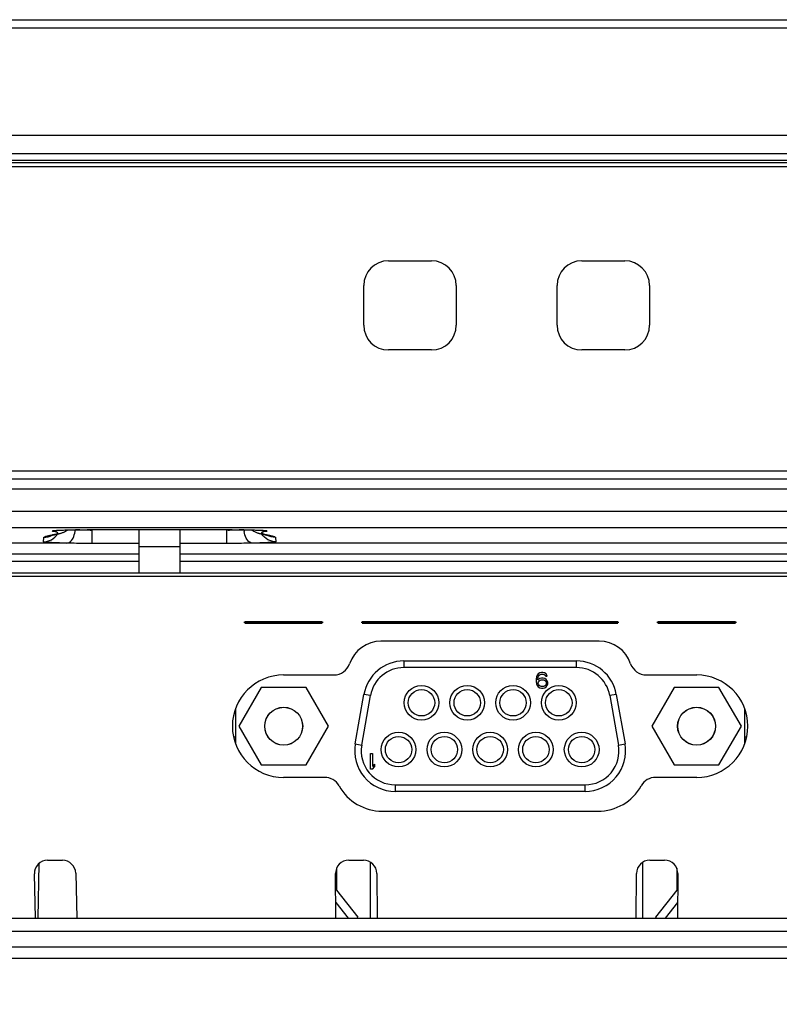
# Model space of a CAD drawing. Header units: millimetres. Extents: x 0 to 1682, y 0 to 1188.
# Tile 7 of 59: x 541 to 587, y 204 to 264. Entities that reach past the tile are written whole.
import ezdxf

# ---------------------------------------------------------------- set-up
doc = ezdxf.new("R2010")
doc.units = ezdxf.units.MM
doc.header["$LTSCALE"] = 92.51
doc.layers.get('0').update_dxf_attribs({"linetype": 'CONTINUOUS'})
for name, color, linetype in [('2D_TOPRT1950WD-DIM', 7, 'CONTINUOUS'), ('BASE_PCB-RTW-SHAPE', 7, 'CONTINUOUS'), ('CAMERA_BRK-RTW-SHAPE', 7, 'CONTINUOUS'), ('CONNECTOR_GUIDE-RTW-SHAPE', 7, 'CONTINUOUS'), ('D_SUB_09P-SHAPE', 7, 'CONTINUOUS'), ('FRONT_BEZEL-RT1951WD-SHAPE', 7, 'CONTINUOUS'), ('GASKET-RT1951WD_BASE-SHAPE', 7, 'CONTINUOUS'), ('HEATSINK_RTW-SHAPE', 7, 'CONTINUOUS'), ('LED-L-319EGW-CA-SHAPE', 7, 'CONTINUOUS'), ('REAR_CASE-RT1951WD-SHAPE', 7, 'CONTINUOUS')]:
    doc.layers.add(name, color=color, linetype=linetype)
doc.styles.get("Standard").update_dxf_attribs({"font": 'gothic.ttf'})
doc.dimstyles.new('DIMSTYLE_1', dxfattribs={"dimtxt": 7, "dimasz": 7, "dimexe": 1.5, "dimexo": 1, "dimgap": 0.875, "dimtad": 1, "dimdec": 5, "dimdsep": 46, "dimtxsty": 'STANDARD', "dimblk": '_FILLED', "dimblk1": '_FILLED', "dimblk2": '_FILLED', "dimcen": 0.09, "dimadec": 5, "dimazin": 2, "dimtp": 0.8, "dimtm": 0.8, "dimtfac": 1, "dimtdec": 5, "dimtofl": 0, "dimtmove": 0, "dimatfit": 3, "dimldrblk": '_FILLED', "dimfxl": 1, "dimtolj": 1, "dimarcsym": 0})

# ---------------------------------------------------------------- blocks, each defined once
blk = doc.blocks.new('_FILLED')
at = {"color": 0, "linetype": 'ByBlock'}
blk.add_solid([(0, 0), (-1, 0.2143), (-1, -0.2143)], dxfattribs=at)
blk = doc.blocks.new('*D6')
at = {"layer": '2D_TOPRT1950WD-DIM', "color": 2, "linetype": 'Continuous'}
for p, q in [((339.023, 254.526), (339.023, 144.256)), ((801.023, 254.526), (801.023, 144.256)), ((339.023, 147.256), (570.023, 147.256)), ((801.023, 147.256), (570.023, 147.256))]:
    blk.add_line(p, q, dxfattribs=at)
at = {"layer": '2D_TOPRT1950WD-DIM', "color": 2, "linetype": 'Continuous', "xscale": 7, "yscale": 7, "zscale": 7, "rotation": 180}
blk.add_blockref('_FILLED', (339.023, 147.256), dxfattribs=at)
at = {"layer": '2D_TOPRT1950WD-DIM', "color": 2, "linetype": 'Continuous', "xscale": 7, "yscale": 7, "zscale": 7}
blk.add_blockref('_FILLED', (801.023, 147.256), dxfattribs=at)
at = {"layer": '2D_TOPRT1950WD-DIM', "color": 2, "linetype": 'Continuous', "insert": (570.023, 156.006), "char_height": 7, "width": 16.1, "attachment_point": 2, "line_spacing_factor": 0.9}
blk.add_mtext('462', dxfattribs=at)

msp = doc.modelspace()

# ---------------------------------------------------------------- linework, layer by layer
at = {"layer": 'BASE_PCB-RTW-SHAPE', "color": 7, "linetype": 'Continuous'}
for p, q in [((554.220634, 227.025973), (554.120634, 227.025973)), ((554.220634, 227.025973), (554.120634, 227.025973)), ((554.220634, 227.025973), (554.120634, 227.025973)), ((554.220634, 227.025973), (554.120634, 227.025973)), ((554.57333, 227.025973), (554.47333, 227.025973)), ((554.57333, 227.025973), (554.47333, 227.025973)), ((554.57333, 227.025973), (554.47333, 227.025973)), ((554.57333, 227.025973), (554.47333, 227.025973)), ((554.57333, 227.025973), (554.47333, 227.025973)), ((554.57333, 227.025973), (554.47333, 227.025973)), ((554.57333, 227.025973), (554.47333, 227.025973)), ((554.57333, 227.025973), (554.47333, 227.025973)), ((554.57333, 227.025973), (554.47333, 227.025973)), ((554.57333, 227.025973), (554.47333, 227.025973)), ((554.57333, 227.025973), (554.47333, 227.025973)), ((554.57333, 227.025973), (554.47333, 227.025973)), ((554.57333, 227.025973), (554.47333, 227.025973)), ((554.57333, 227.025973), (554.47333, 227.025973)), ((554.87333, 227.025973), (554.77333, 227.025973)), ((554.87333, 227.025973), (554.77333, 227.025973)), ((554.87333, 227.025973), (554.77333, 227.025973)), ((554.87333, 227.025973), (554.77333, 227.025973)), ((556.573329, 227.025973), (556.473329, 227.025973)), ((556.573329, 227.025973), (556.473329, 227.025973)), ((556.573329, 227.025973), (556.473329, 227.025973)), ((556.573329, 227.025973), (556.473329, 227.025973)), ((556.57333, 227.025973), (556.47333, 227.025973)), ((556.57333, 227.025973), (556.47333, 227.025973)), ((556.57333, 227.025973), (556.47333, 227.025973)), ((556.57333, 227.025973), (556.47333, 227.025973)), ((556.57333, 227.025973), (556.47333, 227.025973)), ((556.57333, 227.025973), (556.47333, 227.025973)), ((556.57333, 227.025973), (556.47333, 227.025973)), ((556.57333, 227.025973), (556.47333, 227.025973)), ((558.27333, 227.025973), (558.17333, 227.025973)), ((558.27333, 227.025973), (558.17333, 227.025973)), ((558.27333, 227.025973), (558.17333, 227.025973)), ((558.27333, 227.025973), (558.17333, 227.025973)), ((558.573329, 227.025973), (558.473329, 227.025973)), ((558.573329, 227.025973), (558.473329, 227.025973)), ((558.573329, 227.025973), (558.473329, 227.025973)), ((558.573329, 227.025973), (558.473329, 227.025973)), ((558.57333, 227.025973), (558.47333, 227.025973)), ((558.57333, 227.025973), (558.47333, 227.025973)), ((558.57333, 227.025973), (558.47333, 227.025973)), ((558.57333, 227.025973), (558.47333, 227.025973)), ((558.57333, 227.025973), (558.47333, 227.025973)), ((558.57333, 227.025973), (558.47333, 227.025973)), ((558.57333, 227.025973), (558.47333, 227.025973)), ((558.57333, 227.025973), (558.47333, 227.025973)), ((558.57333, 227.025973), (558.47333, 227.025973)), ((558.57333, 227.025973), (558.47333, 227.025973)), ((558.926026, 227.025973), (558.826026, 227.025973)), ((558.926026, 227.025973), (558.826026, 227.025973)), ((558.926026, 227.025973), (558.826026, 227.025973)), ((558.926026, 227.025973), (558.826026, 227.025973)), ((561.326976, 227.025973), (561.226976, 227.025973)), ((561.326976, 227.025973), (561.226976, 227.025973)), ((561.326976, 227.025973), (561.226976, 227.025973)), ((561.326976, 227.025973), (561.226976, 227.025973)), ((561.326976, 227.025973), (561.226976, 227.025973)), ((561.326976, 227.025973), (561.226976, 227.025973)), ((561.326976, 227.025973), (561.226976, 227.025973)), ((561.326976, 227.025973), (561.226976, 227.025973)), ((562.326976, 227.025973), (562.226976, 227.025973)), ((562.326976, 227.025973), (562.226976, 227.025973)), ((562.326976, 227.025973), (562.226976, 227.025973)), ((562.326976, 227.025973), (562.226976, 227.025973)), ((575.819683, 227.025973), (575.719683, 227.025973)), ((575.819683, 227.025973), (575.719683, 227.025973)), ((575.819683, 227.025973), (575.719683, 227.025973)), ((575.819683, 227.025973), (575.719683, 227.025973)), ((576.819683, 227.025973), (576.719683, 227.025973)), ((576.819683, 227.025973), (576.719683, 227.025973)), ((576.819683, 227.025973), (576.719683, 227.025973)), ((576.819683, 227.025973), (576.719683, 227.025973)), ((576.819683, 227.025973), (576.719683, 227.025973)), ((576.819683, 227.025973), (576.719683, 227.025973)), ((576.819683, 227.025973), (576.719683, 227.025973)), ((576.819683, 227.025973), (576.719683, 227.025973)), ((579.220634, 227.025973), (579.120634, 227.025973)), ((579.220634, 227.025973), (579.120634, 227.025973)), ((579.220634, 227.025973), (579.120634, 227.025973)), ((579.57333, 227.025973), (579.47333, 227.025973)), ((579.57333, 227.025973), (579.47333, 227.025973)), ((579.57333, 227.025973), (579.47333, 227.025973)), ((579.57333, 227.025973), (579.47333, 227.025973)), ((579.57333, 227.025973), (579.47333, 227.025973)), ((579.57333, 227.025973), (579.47333, 227.025973)), ((579.57333, 227.025973), (579.47333, 227.025973)), ((579.57333, 227.025973), (579.47333, 227.025973)), ((579.87333, 227.025973), (579.77333, 227.025973)), ((579.87333, 227.025973), (579.77333, 227.025973)), ((581.573329, 227.025973), (581.473329, 227.025973)), ((581.573329, 227.025973), (581.473329, 227.025973)), ((581.57333, 227.025973), (581.47333, 227.025973)), ((581.57333, 227.025973), (581.47333, 227.025973)), ((581.57333, 227.025973), (581.47333, 227.025973)), ((581.57333, 227.025973), (581.47333, 227.025973)), ((583.27333, 227.025973), (583.17333, 227.025973)), ((583.27333, 227.025973), (583.17333, 227.025973)), ((583.573329, 227.025973), (583.473329, 227.025973)), ((583.573329, 227.025973), (583.473329, 227.025973)), ((583.57333, 227.025973), (583.47333, 227.025973)), ((583.57333, 227.025973), (583.47333, 227.025973)), ((583.57333, 227.025973), (583.47333, 227.025973)), ((583.57333, 227.025973), (583.47333, 227.025973)), ((583.57333, 227.025973), (583.47333, 227.025973)), ((583.57333, 227.025973), (583.47333, 227.025973)), ((583.926026, 227.025973), (583.826026, 227.025973)), ((583.926026, 227.025973), (583.826026, 227.025973)), ((583.926026, 227.025973), (583.826026, 227.025973)), ((583.926026, 227.025973), (583.826026, 227.025973))]:
    msp.add_line(p, q, dxfattribs=at)
at = {"layer": 'BASE_PCB-RTW-SHAPE', "color": 7, "linetype": 'Continuous', "const_width": 0.1682}
for points in [[(554.170634, 227.025973), (558.876026, 227.025973)], [(576.769683, 227.025973), (561.276976, 227.025973)], [(579.170634, 227.025973), (583.876026, 227.025973)]]:
    msp.add_lwpolyline(points, dxfattribs=at)
at = {"layer": 'CAMERA_BRK-RTW-SHAPE', "color": 7, "linetype": 'Continuous'}
for p, q in [((547.773332, 230.025973), (547.773332, 232.646311)), ((550.273332, 230.025973), (550.273332, 232.646311)), ((547.773332, 231.625973), (550.273332, 231.625973)), ((547.773332, 230.025973), (550.273332, 230.025973))]:
    msp.add_line(p, q, dxfattribs=at)
at = {"layer": 'CONNECTOR_GUIDE-RTW-SHAPE', "color": 7, "linetype": 'Continuous'}
for p, q in [((674.636751, 230.011614), (465.409913, 230.011614)), ((674.617997, 229.811614), (465.428667, 229.811614)), ((575.628865, 225.895973), (562.417799, 225.895973)), ((556.523332, 223.845973), (559.572188, 223.845973)), ((578.474476, 223.845973), (581.523332, 223.845973)), ((559.0062, 217.645973), (556.523332, 217.645973)), ((581.523332, 217.645973), (579.040464, 217.645973)), ((562.498692, 215.595973), (575.547972, 215.595973)), ((542.239803, 212.626179), (543.140173, 212.626179)), ((560.462199, 212.625996), (561.36224, 212.625996)), ((578.684424, 212.625996), (579.584465, 212.625996)), ((541.516875, 209.125973), (541.440132, 211.803256)), ((543.939844, 211.849101), (544.017902, 209.125973)), ((559.687961, 209.125973), (559.662235, 211.818352)), ((562.162203, 211.83364), (562.188075, 209.125973)), ((577.858589, 209.125973), (577.884461, 211.83364)), ((580.384429, 211.818352), (580.358703, 209.125973))]:
    msp.add_line(p, q, dxfattribs=at)
for centre, radius, start, end in [((562.417799, 223.895973), 2, 90, 161.5385417), ((575.628865, 223.895973), 2, 18.4614583, 90), ((559.572188, 224.845973), 1, 270, 341.5385417), ((578.474476, 224.845973), 1, 198.4614583, 270), ((556.523332, 220.745973), 3.1, 90, 270), ((581.523332, 220.745973), 3.1, 270, 90), ((559.0062, 216.645973), 1, 29.17639585, 90), ((579.040464, 216.645973), 1, 90, 150.82360414), ((562.498692, 218.595973), 3, 209.17639586, 270), ((575.547972, 218.595973), 3, 270, 330.82360414), ((542.239803, 211.826179), 0.8, 90, 181.64192196), ((543.140173, 211.826179), 0.8, 1.64192196, 90), ((560.462199, 211.825996), 0.8, 90, 180.54744053), ((561.36224, 211.825996), 0.8, 0.54744053, 90), ((578.684424, 211.825996), 0.8, 90, 179.45255947), ((579.584465, 211.825996), 0.8, 359.45255947, 90)]:
    msp.add_arc(centre, radius, start, end, dxfattribs=at)
at = {"layer": 'D_SUB_09P-SHAPE', "color": 7, "linetype": 'Continuous'}
for p, q in [((563.802313, 224.695973), (563.802313, 224.295973)), ((563.802313, 224.695973), (574.244351, 224.695973)), ((574.244351, 224.295973), (563.802313, 224.295973)), ((574.244351, 224.295973), (574.244351, 224.695973)), ((571.830624, 223.733207), (571.810832, 223.591718)), ((571.810832, 223.591718), (571.810832, 223.450229)), ((571.870207, 223.834271), (571.830624, 223.733207)), ((571.929582, 223.915122), (571.870207, 223.834271)), ((571.90979, 223.591718), (571.929582, 223.712995)), ((572.02854, 223.632143), (571.90979, 223.551292)), ((571.90979, 223.551292), (571.90979, 223.591718)), ((572.02854, 223.97576), (571.929582, 223.915122)), ((571.929582, 223.712995), (571.949374, 223.773633)), ((571.949374, 223.773633), (571.988957, 223.834271)), ((571.988957, 223.834271), (572.048332, 223.874697)), ((572.127499, 223.995973), (572.02854, 223.97576)), ((572.127499, 223.652356), (572.02854, 223.632143)), ((572.048332, 223.874697), (572.107707, 223.894909)), ((572.107707, 223.894909), (572.226457, 223.894909)), ((572.206665, 223.995973), (572.127499, 223.995973)), ((572.226457, 223.652356), (572.127499, 223.652356)), ((572.305624, 223.97576), (572.206665, 223.995973)), ((572.226457, 223.894909), (572.285832, 223.874697)), ((572.325415, 223.632143), (572.226457, 223.652356)), ((572.285832, 223.874697), (572.345207, 223.834271)), ((572.404582, 223.915122), (572.305624, 223.97576)), ((572.424374, 223.571505), (572.325415, 223.632143)), ((572.345207, 223.834271), (572.38479, 223.773633)), ((572.38479, 223.773633), (572.483749, 223.773633)), ((572.463957, 223.834271), (572.404582, 223.915122)), ((572.483749, 223.773633), (572.463957, 223.834271)), ((555.174446, 223.090973), (553.820559, 220.745973)), ((557.882218, 223.090973), (555.174446, 223.090973)), ((559.236105, 220.745973), (557.882218, 223.090973)), ((571.810832, 223.450229), (571.830624, 223.308739)), ((571.830624, 223.308739), (571.870207, 223.207675)), ((571.870207, 223.207675), (571.929582, 223.126824)), ((571.929582, 223.369378), (571.949374, 223.430016)), ((571.929582, 223.328952), (571.929582, 223.369378)), ((571.949374, 223.268314), (571.929582, 223.328952)), ((571.929582, 223.126824), (572.02854, 223.066186)), ((571.949374, 223.430016), (571.988957, 223.490654)), ((571.988957, 223.207675), (571.949374, 223.268314)), ((571.988957, 223.490654), (572.048332, 223.53108)), ((572.048332, 223.16725), (571.988957, 223.207675)), ((572.02854, 223.066186), (572.127499, 223.045973)), ((572.048332, 223.53108), (572.107707, 223.551292)), ((572.107707, 223.147037), (572.048332, 223.16725)), ((572.107707, 223.551292), (572.246249, 223.551292)), ((572.246249, 223.147037), (572.107707, 223.147037)), ((572.127499, 223.045973), (572.226457, 223.045973)), ((572.226457, 223.045973), (572.325415, 223.066186)), ((572.246249, 223.551292), (572.305624, 223.53108)), ((572.305624, 223.16725), (572.246249, 223.147037)), ((572.305624, 223.53108), (572.364999, 223.490654)), ((572.364999, 223.207675), (572.305624, 223.16725)), ((572.325415, 223.066186), (572.424374, 223.126824)), ((572.364999, 223.490654), (572.404582, 223.430016)), ((572.404582, 223.268314), (572.364999, 223.207675)), ((572.404582, 223.430016), (572.424374, 223.369378)), ((572.424374, 223.328952), (572.404582, 223.268314)), ((572.483749, 223.490654), (572.424374, 223.571505)), ((572.424374, 223.369378), (572.424374, 223.328952)), ((572.424374, 223.126824), (572.483749, 223.207675)), ((572.523332, 223.38959), (572.483749, 223.490654)), ((572.483749, 223.207675), (572.523332, 223.308739)), ((572.523332, 223.308739), (572.523332, 223.38959)), ((580.164446, 223.090973), (578.810559, 220.745973)), ((582.872218, 223.090973), (580.164446, 223.090973)), ((584.226105, 220.745973), (582.872218, 223.090973)), ((560.860553, 219.671411), (561.389534, 222.671411)), ((561.254476, 219.601952), (561.783457, 222.601952)), ((561.783457, 222.601952), (561.389534, 222.671411)), ((576.65713, 222.671411), (576.263207, 222.601952)), ((576.263207, 222.601952), (576.792188, 219.601952)), ((576.65713, 222.671411), (577.186111, 219.671411)), ((553.623332, 219.654217), (553.623332, 221.837729)), ((584.423332, 221.837729), (584.423332, 219.654217)), ((553.820559, 220.745973), (555.174446, 218.400973)), ((557.882218, 218.400973), (559.236105, 220.745973)), ((578.810559, 220.745973), (580.164446, 218.400973)), ((582.872218, 218.400973), (584.226105, 220.745973)), ((560.860553, 219.671411), (561.254476, 219.601952)), ((576.792188, 219.601952), (577.186111, 219.671411)), ((561.785832, 218.145973), (561.785832, 219.095973)), ((561.785832, 219.095973), (561.904582, 219.095973)), ((561.904582, 219.095973), (561.904582, 218.307675)), ((555.174446, 218.400973), (557.882218, 218.400973)), ((562.023332, 218.449165), (561.904582, 218.307675)), ((561.904582, 218.145973), (562.023332, 218.287463)), ((562.023332, 218.449165), (562.023332, 218.287463)), ((580.164446, 218.400973), (582.872218, 218.400973)), ((561.904582, 218.145973), (561.785832, 218.145973)), ((563.273332, 217.195973), (563.273332, 216.795973)), ((563.273332, 217.195973), (574.773332, 217.195973)), ((574.773332, 216.795973), (574.773332, 217.195973)), ((574.773332, 216.795973), (563.273332, 216.795973))]:
    msp.add_line(p, q, dxfattribs=at)
for centre, radius in [((564.868332, 222.165973), 1.049971), ((567.638332, 222.165973), 1.049971), ((570.408332, 222.165973), 1.049971), ((573.178332, 222.165973), 1.049971), ((564.868332, 222.165973), 0.799988), ((567.638332, 222.165973), 0.799988), ((570.408332, 222.165973), 0.799988), ((573.178332, 222.165973), 0.799988), ((556.528332, 220.745973), 1.15), ((556.528332, 220.745973), 1.143), ((581.518332, 220.745973), 1.15), ((581.518332, 220.745973), 1.143), ((563.483332, 219.325973), 1.049971), ((563.483332, 219.325973), 0.799988), ((566.253332, 219.325973), 1.049971), ((566.253332, 219.325973), 0.799988), ((569.023332, 219.325973), 1.049971), ((569.023332, 219.325973), 0.799988), ((571.793332, 219.325973), 1.049971), ((571.793332, 219.325973), 0.799988), ((574.563332, 219.325973), 1.049971), ((574.563332, 219.325973), 0.799988)]:
    msp.add_circle(centre, radius, dxfattribs=at)
for centre, radius, start, end in [((563.802313, 222.245973), 2.45, 90, 170), ((563.802313, 222.245973), 2.05, 90, 170), ((574.244351, 222.245973), 2.45, 10, 90), ((574.244351, 222.245973), 2.05, 10, 90), ((563.273332, 219.245973), 2.45, 170, 270), ((563.273332, 219.245973), 2.05, 170, 270), ((574.773332, 219.245973), 2.45, 270, 10), ((574.773332, 219.245973), 2.05, 270, 10)]:
    msp.add_arc(centre, radius, start, end, dxfattribs=at)
at = {"layer": 'FRONT_BEZEL-RT1951WD-SHAPE', "color": 7, "linetype": 'Continuous'}
for p, q in [((332.067777, 263.525973), (807.978887, 263.525973)), ((336.547282, 263.026278), (803.499382, 263.026278)), ((331.323332, 256.525973), (808.723332, 256.525973)), ((562.873332, 248.925973), (565.473332, 248.925973)), ((574.573332, 248.925973), (577.173332, 248.925973)), ((561.373332, 245.025973), (561.373332, 247.425973)), ((566.973332, 247.425973), (566.973332, 245.025973)), ((573.073332, 245.025973), (573.073332, 247.425973)), ((578.673332, 247.425973), (578.673332, 245.025973)), ((565.473332, 243.525973), (562.873332, 243.525973)), ((577.173332, 243.525973), (574.573332, 243.525973)), ((344.729787, 236.208523), (795.316877, 236.208523)), ((340.232528, 235.725973), (799.814136, 235.725973))]:
    msp.add_line(p, q, dxfattribs=at)
for centre, start, end in [((562.873332, 247.425973), 90, 180), ((565.473332, 247.425973), 0, 90), ((574.573332, 247.425973), 90, 180), ((577.173332, 247.425973), 0, 90), ((562.873332, 245.025973), 180, 270), ((565.473332, 245.025973), 270, 360), ((574.573332, 245.025973), 180, 270), ((577.173332, 245.025973), 270, 360)]:
    msp.add_arc(centre, 1.5, start, end, dxfattribs=at)
at = {"layer": 'GASKET-RT1951WD_BASE-SHAPE', "color": 7, "linetype": 'Continuous'}
for p, q in [((331.823332, 255.425973), (808.223332, 255.425973)), ((332.223332, 255.025973), (807.823332, 255.025973)), ((807.017271, 254.865973), (333.029393, 254.865973)), ((806.723332, 254.625973), (333.323332, 254.625973))]:
    msp.add_line(p, q, dxfattribs=at)
at = {"layer": 'HEATSINK_RTW-SHAPE', "color": 7, "linetype": 'Continuous'}
msp.add_line((541.669335, 209.125973), (541.727178, 212.439783), dxfattribs=at)
at = {"layer": 'LED-L-319EGW-CA-SHAPE', "color": 7, "linetype": 'Continuous'}
for p, q in [((561.773332, 209.125973), (561.773332, 212.511484)), ((578.273332, 209.125973), (578.273332, 212.511484)), ((559.733332, 212.154012), (559.733332, 210.812657)), ((580.313332, 212.154012), (580.313332, 210.812657)), ((559.733332, 210.812657), (559.672046, 210.791525)), ((559.733332, 210.812657), (561.019671, 209.180734)), ((580.313332, 210.812657), (579.026993, 209.180734)), ((580.374618, 210.791525), (580.313332, 210.812657)), ((559.678902, 210.074014), (560.426181, 209.125973)), ((580.367762, 210.074014), (579.620483, 209.125973)), ((561.019671, 209.180734), (560.950198, 209.125973)), ((579.096466, 209.125973), (579.026993, 209.180734))]:
    msp.add_line(p, q, dxfattribs=at)
for points in [[(559.733332, 210.812657), (559.724963, 210.809999), (559.70063, 210.801318)], [(580.346034, 210.801318), (580.3217, 210.809999), (580.313332, 210.812657)]]:
    msp.add_lwpolyline(points, dxfattribs=at)
at = {"layer": 'REAR_CASE-RT1951WD-SHAPE', "color": 7, "linetype": 'Continuous'}
for p, q in [((339.770636, 235.125973), (800.276027, 235.125973)), ((612.577071, 233.752592), (527.469429, 233.752532)), ((612.577069, 232.753686), (527.46943, 232.753686)), ((542.818702, 232.60591), (542.873082, 232.609176)), ((542.873082, 232.609176), (542.937316, 232.612549)), ((542.937316, 232.612549), (543.011376, 232.615962)), ((543.011376, 232.615962), (543.095291, 232.619371)), ((543.095291, 232.619371), (543.189032, 232.62273)), ((543.189032, 232.62273), (543.29263, 232.626002)), ((543.29263, 232.626002), (543.406001, 232.629151)), ((543.406001, 232.629151), (543.529035, 232.632138)), ((543.529035, 232.632138), (543.661548, 232.634936)), ((543.661548, 232.634936), (543.803263, 232.637501)), ((543.803263, 232.637501), (543.953861, 232.639804)), ((544.051634, 232.631316), (543.924576, 232.636212)), ((543.953861, 232.639804), (544.112872, 232.641813)), ((544.112872, 232.641813), (544.279696, 232.643501)), ((544.279696, 232.643501), (544.453664, 232.644819)), ((544.453664, 232.644819), (544.634029, 232.64573)), ((544.634029, 232.64573), (544.819867, 232.646228)), ((544.819867, 232.646228), (553.128611, 232.64631)), ((544.931273, 232.646805), (544.931273, 232.646311)), ((544.931273, 232.646805), (553.115416, 232.646805)), ((544.948248, 232.627734), (544.93195, 232.627066)), ((544.949732, 232.644696), (544.948248, 232.627734)), ((544.948248, 231.805771), (544.948248, 232.627734)), ((547.773332, 232.627734), (544.948248, 232.627734)), ((553.098416, 232.627734), (550.273332, 232.627734)), ((553.098416, 231.805771), (553.098416, 232.627734)), ((553.114787, 232.627063), (553.098416, 232.627734)), ((553.115416, 232.646805), (553.115416, 232.646311)), ((553.128611, 232.64631), (553.32853, 232.64601)), ((553.32853, 232.64601), (553.522844, 232.645226)), ((553.522844, 232.645226), (553.710327, 232.643979)), ((553.710327, 232.643979), (553.890017, 232.642296)), ((553.890017, 232.642296), (554.061073, 232.640239)), ((554.122088, 232.636212), (554.011449, 232.631937)), ((554.061073, 232.640239), (554.222737, 232.637842)), ((554.222737, 232.637842), (554.374406, 232.635144)), ((554.374406, 232.635144), (554.515681, 232.632182)), ((554.515681, 232.632182), (554.646212, 232.629005)), ((554.646212, 232.629005), (554.765795, 232.62565)), ((554.765795, 232.62565), (554.874296, 232.622164)), ((554.874296, 232.622164), (554.971611, 232.618587)), ((554.971611, 232.618587), (555.057747, 232.614972)), ((555.057747, 232.614972), (555.132523, 232.611382)), ((541.991855, 231.91035), (542.015088, 232.175899)), ((542.539088, 232.314906), (542.582857, 232.324778)), ((542.768062, 232.364974), (542.82582, 232.377796)), ((555.276758, 232.365378), (555.414631, 232.335557)), ((556.031576, 232.175899), (556.054808, 231.91035)), ((543.414013, 231.829141), (532.523332, 231.829141)), ((547.773332, 231.805771), (544.948248, 231.805771)), ((553.098416, 231.805771), (550.273332, 231.805771)), ((607.523332, 231.829141), (554.632651, 231.829141)), ((547.773332, 231.168425), (532.523332, 231.168425)), ((607.523332, 231.168425), (550.273332, 231.168425)), ((547.773332, 230.725973), (387.956979, 230.725973)), ((752.089684, 230.725973), (550.273332, 230.725973)), ((553.623332, 221.525973), (553.525617, 221.525973)), ((584.521047, 221.525973), (584.423332, 221.525973)), ((553.623332, 220.078322), (553.499227, 220.078322)), ((584.547437, 220.078322), (584.423332, 220.078322)), ((510.023332, 209.125973), (630.023332, 209.125973)), ((510.023332, 208.334598), (630.023332, 208.334598)), ((510.023332, 207.389318), (630.023332, 207.389318)), ((510.023332, 206.706529), (630.023332, 206.706529))]:
    msp.add_line(p, q, dxfattribs=at)
for points in [[(542.714303, 232.597653), (542.711562, 232.597249), (542.710188, 232.597059), (542.71288, 232.597382), (542.719048, 232.598056), (542.728544, 232.599005), (542.741042, 232.600149), (542.756445, 232.601446), (542.774539, 232.602853), (542.795317, 232.604348), (542.818702, 232.60591)], [(542.82582, 232.377796), (542.854971, 232.384454), (542.884225, 232.391304), (542.91346, 232.398355), (542.94289, 232.405701), (542.972596, 232.413418), (543.002876, 232.421651), (543.033887, 232.430531), (543.066152, 232.440327), (543.099961, 232.451291), (543.136105, 232.463915), (543.175126, 232.478726), (543.217831, 232.496519), (543.264877, 232.518276), (543.31673, 232.545205), (543.367674, 232.575065)], [(554.574166, 232.630809), (554.598216, 232.620272), (554.679024, 232.575045)], [(554.678962, 232.575101), (554.708484, 232.557359), (554.760036, 232.529186), (554.807339, 232.506168), (554.850622, 232.48722), (554.890328, 232.471425), (554.92697, 232.458054), (554.961069, 232.446535), (554.993274, 232.436378), (555.023948, 232.427276), (555.053646, 232.418928), (555.082518, 232.41119), (555.110852, 232.40391), (555.138779, 232.396992), (555.166518, 232.390336), (555.194112, 232.383895), (555.221667, 232.377612), (555.276758, 232.365378)], [(555.132523, 232.611382), (555.196063, 232.607879), (555.223573, 232.606192), (555.248223, 232.604564), (555.270004, 232.603011), (555.288894, 232.601553), (555.304941, 232.600208), (555.317912, 232.599024), (555.327722, 232.598045), (555.333987, 232.597358), (555.336034, 232.597114)], [(542.434395, 232.288411), (542.434159, 232.288333), (542.436198, 232.288965), (542.441116, 232.29042), (542.448634, 232.292548), (542.45861, 232.295255), (542.470824, 232.298448), (542.485142, 232.302063), (542.50137, 232.306036), (542.519401, 232.31033), (542.539088, 232.314906)], [(542.582857, 232.324778), (542.657463, 232.341058), (542.684236, 232.346827), (542.768062, 232.364974)], [(555.414631, 232.335557), (555.467218, 232.32402), (555.491805, 232.318504), (555.514794, 232.31324), (555.535842, 232.308301), (555.55471, 232.303745), (555.571146, 232.299646), (555.585032, 232.296056), (555.596246, 232.29304), (555.604647, 232.29068), (555.608541, 232.289543)]]:
    msp.add_lwpolyline(points, dxfattribs=at)
for centre, radius, start, end in [((542.532524, 233.550684), 0.989281, 270.30535342, 287.12801694), ((540.645234, 224.106242), 8.664396, 76.80131872, 77.38317374), ((543.895919, 231.725973), 1, 115.07614, 121.88837337), ((544.265546, 241.479689), 8.850048, 267.4476993, 267.79199184), ((542.143108, 232.843526), 1.79349, 349.8431786, 353.36220719), ((544.577787, 241.474252), 8.854272, 271.58983358, 272.29239617), ((553.469237, 241.491332), 8.871352, 267.71016974, 268.5361479), ((553.781184, 241.47826), 8.848618, 272.20793361, 272.54628715), ((555.903548, 232.843521), 1.793482, 186.63768974, 190.15673845), ((555.514138, 233.550682), 0.989281, 252.87195766, 269.69463732)]:
    msp.add_arc(centre, radius, start, end, dxfattribs=at)
for points, knots in [([(542.537796, 232.561416), (542.531063, 232.562933), (542.523504, 232.563943), (542.514027, 232.570678), (542.518101, 232.57744), (542.530622, 232.579832), (542.55112, 232.585341), (542.582351, 232.589409), (542.643041, 232.596478), (542.742971, 232.603955), (542.829186, 232.608884), (542.87846, 232.61135)], [0, 0, 0, 0, 0.052611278, 0.063984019, 0.073062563, 0.10296145, 0.157390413, 0.236956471, 0.341502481, 0.623930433, 1, 1, 1, 1]), ([(542.609712, 232.35467), (542.696368, 232.374314), (543.017507, 232.444379), (542.705858, 232.522363), (542.623562, 232.541761)], [0, 0, 0, 0, 0.512407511, 1, 1, 1, 1]), ([(542.87846, 232.61135), (543.171781, 232.626027), (543.856177, 232.641406), (544.540549, 232.646808), (544.931273, 232.646805)], [0, 0, 0, 0, 0.429109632, 1, 1, 1, 1]), ([(543.36765, 232.575051), (543.370779, 232.576995), (543.384563, 232.591564), (543.375843, 232.614168), (543.369827, 232.62804)], [0, 0, 0, 0, 0.195907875, 1, 1, 1, 1]), ([(543.414013, 231.829141), (543.470198, 231.832015), (543.630904, 231.895675), (543.813088, 232.153613), (543.884038, 232.390949), (543.908492, 232.527256)], [0, 0, 0, 0, 0.18620009, 0.541657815, 1, 1, 1, 1]), ([(544.823442, 232.623388), (544.756673, 232.621534), (544.499366, 232.617239), (544.24202, 232.624146), (544.051634, 232.631316)], [0, 0, 0, 0, 0.259584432, 1, 1, 1, 1]), ([(553.115416, 232.646805), (553.503204, 232.646809), (554.183997, 232.641502), (554.864805, 232.626257), (555.157494, 232.611881)], [0, 0, 0, 0, 0.569581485, 1, 1, 1, 1]), ([(554.011449, 232.631937), (553.950664, 232.629624), (553.694525, 232.620363), (553.438033, 232.617874), (553.242607, 232.622875)], [0, 0, 0, 0, 0.237318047, 1, 1, 1, 1]), ([(554.632651, 231.829141), (554.576466, 231.832015), (554.41576, 231.895675), (554.233575, 232.153613), (554.162625, 232.390949), (554.138172, 232.527256)], [0, 0, 0, 0, 0.186200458, 0.541658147, 1, 1, 1, 1]), ([(554.6766, 232.627526), (554.67404, 232.621584), (554.667016, 232.605649), (554.669024, 232.581283), (554.678997, 232.57507)], [0, 0, 0, 0, 0.35512947, 1, 1, 1, 1]), ([(555.157494, 232.611881), (555.192559, 232.610159), (555.257646, 232.60648), (555.354221, 232.600918), (555.443675, 232.590467), (555.492483, 232.58876), (555.543729, 232.5706), (555.516933, 232.563232), (555.508866, 232.561416)], [0, 0, 0, 0, 0.261400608, 0.482163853, 0.733437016, 0.885363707, 0.938432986, 1, 1, 1, 1]), ([(555.508866, 232.561416), (555.490376, 232.557255), (555.421571, 232.541631), (555.352835, 232.525394), (555.303281, 232.51096)], [0, 0, 0, 0, 0.268573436, 1, 1, 1, 1]), ([(541.991855, 231.91035), (542.158737, 231.910335), (542.498077, 231.99671), (542.751322, 232.23854), (542.83981, 232.37999)], [0, 0, 0, 0, 0.500050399, 1, 1, 1, 1]), ([(542.015088, 232.175899), (542.015898, 232.185127), (542.036634, 232.204834), (542.102628, 232.234871), (542.230292, 232.27133), (542.40941, 232.311472), (542.541763, 232.339268), (542.609712, 232.35467)], [0, 0, 0, 0, 0.044211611, 0.119636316, 0.355662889, 0.667473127, 1, 1, 1, 1]), ([(555.303281, 232.51096), (555.283954, 232.50533), (555.249987, 232.49455), (555.212237, 232.478231), (555.183376, 232.457804), (555.19447, 232.428156), (555.228649, 232.413732), (555.276257, 232.394798), (555.341052, 232.377443), (555.388665, 232.365797), (555.414371, 232.359843)], [0, 0, 0, 0, 0.156865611, 0.271101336, 0.339062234, 0.390368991, 0.480162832, 0.617309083, 0.794378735, 1, 1, 1, 1]), ([(556.054808, 231.91035), (555.887927, 231.910335), (555.548588, 231.99671), (555.295343, 232.238539), (555.206854, 232.379988)], [0, 0, 0, 0, 0.500050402, 1, 1, 1, 1]), ([(555.414371, 232.359843), (555.483845, 232.343752), (555.620391, 232.315059), (555.805958, 232.273942), (555.939517, 232.23652), (556.008646, 232.205757), (556.030736, 232.185475), (556.031576, 232.175899)], [0, 0, 0, 0, 0.328284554, 0.641105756, 0.879534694, 0.9557469, 1, 1, 1, 1]), ([(543.414013, 231.829141), (543.215043, 231.832979), (542.933717, 231.839686), (542.584717, 231.852706), (542.378383, 231.862445), (542.219877, 231.873356), (542.094717, 231.883037), (542.038337, 231.894984), (541.991112, 231.901782), (541.991855, 231.91035)], [0, 0, 0, 0, 0.418166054, 0.590703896, 0.735145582, 0.849385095, 0.931928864, 0.981930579, 1, 1, 1, 1]), ([(544.948248, 231.805771), (544.815681, 231.805771), (544.30419, 231.808367), (543.792874, 231.822881), (543.414013, 231.829141)], [0, 0, 0, 0, 0.259183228, 1, 1, 1, 1]), ([(554.632651, 231.829141), (554.511474, 231.827138), (554.000134, 231.815716), (553.488696, 231.805772), (553.098416, 231.805771)], [0, 0, 0, 0, 0.236949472, 1, 1, 1, 1]), ([(556.054808, 231.91035), (556.055553, 231.901785), (556.008338, 231.894983), (555.951969, 231.883041), (555.826825, 231.873358), (555.668331, 231.862448), (555.462006, 231.852708), (555.112989, 231.839687), (554.831644, 231.832979), (554.632651, 231.829141)], [0, 0, 0, 0, 0.018065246, 0.068055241, 0.150587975, 0.264819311, 0.409254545, 0.58178712, 1, 1, 1, 1])]:
    msp.add_open_spline(points, degree=3, knots=knots, dxfattribs=at)
for points in [[(542.015088, 232.175899), (542.186623, 232.175884), (542.363547, 232.222956), (542.512389, 232.308222)], [(556.031576, 232.175899), (555.860029, 232.175884), (555.683092, 232.222963), (555.534243, 232.308241)]]:
    msp.add_open_spline(points, degree=3, dxfattribs=at)

# ---------------------------------------------------------------- dimensions: what is measured, and where the dimension line sits
at = {"layer": '2D_TOPRT1950WD-DIM', "color": 2, "linetype": 'Continuous'}
dim = msp.add_linear_dim(base=(801.023332, 147.2565), p1=(339.023332, 255.525973), p2=(801.023332, 255.525973), dimstyle='DIMSTYLE_1', dxfattribs=at)
dim.commit()
dim.dimension.update_dxf_attribs({"geometry": '*D6', "text_midpoint": (569.726298, 147.2565), "dimtype": 160})

doc.saveas('drawing.dxf')
